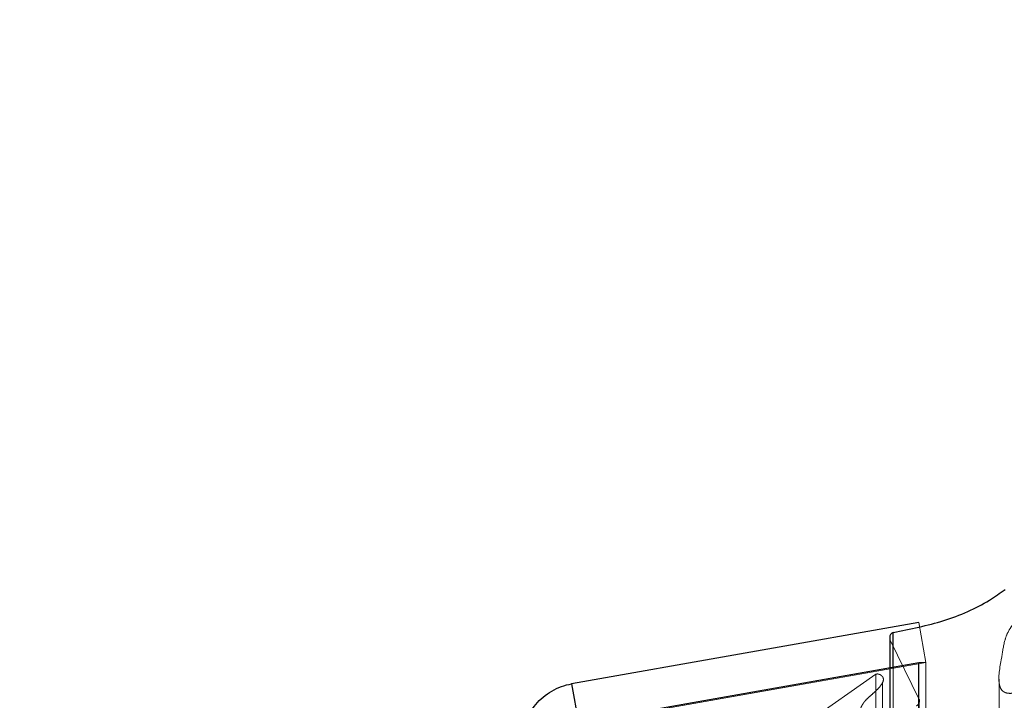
# Model space of a CAD drawing. Header units: inches. Extents: x 0.2 to 10.8, y 0.2 to 8.2.
# Tile 152 of 164: x 5.439 to 5.5267, y 5.1278 to 5.1884. Entities that reach past the tile are written whole.
import ezdxf

# ---------------------------------------------------------------- set-up
doc = ezdxf.new("R2010")
doc.units = ezdxf.units.IN
doc.header["$MEASUREMENT"] = 0
doc.linetypes.add('HIDDEN', pattern=[0.07500000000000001, 0.05, -0.025])
doc.layers.add('DIMENSIONS', color=140, linetype='Continuous')
doc.styles.add('SLDTEXTSTYLE0', font='TXT', dxfattribs={"width": 0.7})
doc.dimstyles.new('SLDDIMSTYLE5', dxfattribs={"dimtxt": 0.0849609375, "dimasz": 0.13, "dimexe": 0, "dimexo": 0.0625, "dimgap": 0.021240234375, "dimtad": 0, "dimtih": 1, "dimtoh": 1, "dimdec": 4, "dimlfac": 20, "dimzin": 12, "dimdsep": 46, "dimtxsty": 'SLDTEXTSTYLE0', "dimsah": 1, "dimcen": 0.09, "dimadec": 0, "dimazin": 3, "dimtfac": 1, "dimtdec": 0, "dimtofl": 0, "dimtmove": 0, "dimatfit": 3, "dimfxl": 0, "dimfrac": 2, "dimtolj": 1, "dimtzin": 12, "dimarcsym": 0})

# ---------------------------------------------------------------- blocks, each defined once
blk = doc.blocks.new('_D_17')
at = {"layer": 'DIMENSIONS'}
blk.add_line((5.878189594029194, 5.426307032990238), (5.439038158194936, 5.426307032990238), dxfattribs=at)
for radius, start, end in [(0.5576267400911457, 154.8526864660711, 180), (0.5576267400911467, 205.0000000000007, 230.1473135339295)]:
    blk.add_arc((6.121664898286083, 5.426307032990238), radius, start, end, dxfattribs=at)
for points in [[(5.564038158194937, 5.426307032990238), (5.598762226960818, 5.553170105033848), (5.559024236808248, 5.55774089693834)], [(5.616283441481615, 5.190643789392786), (5.667285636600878, 5.069405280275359), (5.701368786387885, 5.090341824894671)]]:
    blk.add_solid(points, dxfattribs=at)
at = {"layer": 'DIMENSIONS', "insert": (5.475520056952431, 5.349957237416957), "char_height": 0.08333333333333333, "attachment_point": 1, "style": 'SLDTEXTSTYLE0'}
blk.add_mtext('25°', dxfattribs=at)

msp = doc.modelspace()

# ---------------------------------------------------------------- linework, layer by layer
at = {"color": 7, "linetype": 'Continuous', "lineweight": 25}
for p, q in [((5.519104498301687, 5.134674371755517), (5.488191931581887, 5.129223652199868)), ((5.516518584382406, 5.133343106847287), (5.516518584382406, 5.130667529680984)), ((5.516824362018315, 5.13072144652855), (5.516824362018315, 5.133803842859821)), ((5.488191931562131, 5.12567277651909), (5.519104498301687, 5.131123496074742)), ((5.519104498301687, 3.100958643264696), (5.519104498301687, 5.131123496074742)), ((5.519104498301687, 5.131123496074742), (5.519146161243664, 5.131123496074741)), ((5.488191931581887, 5.129223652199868), (5.488799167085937, 5.125779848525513))]:
    msp.add_line(p, q, dxfattribs=at)
at = {"color": 7, "linetype": 'HIDDEN', "lineweight": 18}
for p, q in [((5.519104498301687, 5.134674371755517), (5.519729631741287, 5.131129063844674)), ((5.516569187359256, 3.098958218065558), (5.516569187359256, 5.133123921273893)), ((5.519149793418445, 5.127832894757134), (5.516569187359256, 5.133123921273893)), ((5.516569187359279, 3.098958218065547), (5.516569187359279, 5.133123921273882)), ((5.519729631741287, 5.131129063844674), (5.488817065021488, 5.125678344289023)), ((5.488817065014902, 5.12567277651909), (5.519729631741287, 5.131123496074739)), ((5.516518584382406, 5.130667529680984), (5.516518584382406, 3.101414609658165)), ((5.516824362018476, 3.101360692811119), (5.516824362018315, 5.13072144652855)), ((5.519146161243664, 5.131123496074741), (5.519729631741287, 5.131123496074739)), ((5.519729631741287, 3.100958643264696), (5.519729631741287, 5.131123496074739)), ((5.506832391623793, 5.124163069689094), (5.5152865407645, 5.130082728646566)), ((5.515286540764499, 3.101999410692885), (5.515286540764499, 5.130082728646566)), ((5.515881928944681, 3.102752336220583), (5.515881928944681, 5.129352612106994)), ((5.526262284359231, 5.129633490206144), (5.526262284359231, 5.129625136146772)), ((5.526262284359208, 5.129625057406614), (5.526262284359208, 3.102456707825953)), ((5.519149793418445, 3.104249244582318), (5.519149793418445, 5.127832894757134))]:
    msp.add_line(p, q, dxfattribs=at)
at = {"color": 7, "linetype": 'Continuous', "lineweight": 25}
msp.add_arc((5.517018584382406, 5.133343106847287), 0.0005000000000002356, 112.8577604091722, 180, dxfattribs=at)
at = {"color": 7, "linetype": 'HIDDEN', "lineweight": 18}
for centre, radius, start, end in [((5.517018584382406, 5.133343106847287), 0.0005000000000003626, 180, 205.9999999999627), ((5.5186658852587, 5.127707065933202), 0.0005000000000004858, 295.2138142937, 14.57562494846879)]:
    msp.add_arc(centre, radius, start, end, dxfattribs=at)
for points, knots in [([(5.52821541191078, 5.138605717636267), (5.528551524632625, 5.138741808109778), (5.529100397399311, 5.138964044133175), (5.529739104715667, 5.139160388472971), (5.530058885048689, 5.139167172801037), (5.530148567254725, 5.13915403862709), (5.530208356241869, 5.139135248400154), (5.530258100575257, 5.139104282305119), (5.530310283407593, 5.139046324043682), (5.530369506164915, 5.138890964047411), (5.530176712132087, 5.137791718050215), (5.529092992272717, 5.136044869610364), (5.527238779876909, 5.134419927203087), (5.526655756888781, 5.132842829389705), (5.526490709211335, 5.131205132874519), (5.526070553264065, 5.129729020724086), (5.526423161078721, 5.128731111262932), (5.526591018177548, 5.128563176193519), (5.526719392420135, 5.128481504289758), (5.526873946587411, 5.128416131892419), (5.52715676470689, 5.128358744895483), (5.527612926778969, 5.128395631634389), (5.528049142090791, 5.128441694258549), (5.528338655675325, 5.128458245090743), (5.528415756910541, 5.128459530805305), (5.52843700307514, 5.128459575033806), (5.528443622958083, 5.128459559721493), (5.528525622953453, 5.12845922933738), (5.52867158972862, 5.128449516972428), (5.528866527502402, 5.128390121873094), (5.529028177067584, 5.128301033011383), (5.529161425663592, 5.128121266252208), (5.529207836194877, 5.127931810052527), (5.529171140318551, 5.127819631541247), (5.52916539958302, 5.127802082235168)], [0, 0, 0, 0, 0.05464613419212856, 0.08923724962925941, 0.0959247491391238, 0.09910046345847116, 0.1021457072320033, 0.1051385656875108, 0.108253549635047, 0.1153070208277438, 0.1360584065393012, 0.3258696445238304, 0.4874533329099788, 0.5426058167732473, 0.648523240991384, 0.8131146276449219, 0.837242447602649, 0.8465307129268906, 0.8541357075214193, 0.8618996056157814, 0.8711747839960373, 0.8947543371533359, 0.9253564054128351, 0.9334276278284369, 0.93560536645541, 0.9362269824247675, 0.9364211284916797, 0.9365375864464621, 0.9477632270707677, 0.9567627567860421, 0.9656696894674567, 0.9768514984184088, 0.9963786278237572, 0.9999999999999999, 0.9999999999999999, 0.9999999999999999, 0.9999999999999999]), ([(5.515286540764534, 5.130082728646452), (5.515307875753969, 5.130088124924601), (5.515351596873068, 5.130099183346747), (5.515424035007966, 5.130102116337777), (5.515500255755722, 5.130094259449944), (5.515579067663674, 5.130074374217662), (5.515657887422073, 5.130042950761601), (5.515733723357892, 5.130000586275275), (5.515802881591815, 5.129948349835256), (5.51586591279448, 5.12988262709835), (5.515931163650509, 5.129781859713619), (5.515988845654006, 5.129556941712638), (5.515852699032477, 5.129251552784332), (5.515584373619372, 5.128890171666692), (5.515223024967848, 5.128521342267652), (5.514782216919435, 5.128144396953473), (5.514426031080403, 5.127824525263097), (5.514195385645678, 5.127540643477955), (5.514046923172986, 5.127309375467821), (5.513919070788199, 5.127028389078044), (5.513839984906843, 5.126695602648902), (5.513843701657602, 5.126344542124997), (5.513919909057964, 5.126016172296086), (5.514060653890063, 5.125786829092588), (5.514240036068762, 5.125645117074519), (5.514458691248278, 5.125564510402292), (5.514709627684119, 5.125526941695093), (5.514986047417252, 5.125521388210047), (5.515172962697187, 5.125543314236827), (5.515267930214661, 5.125554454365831)], [0, 0, 0, 0, 0.00801566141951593, 0.01642624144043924, 0.02548130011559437, 0.03532265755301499, 0.04596837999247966, 0.05731829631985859, 0.0691868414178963, 0.08154973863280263, 0.09716460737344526, 0.1262066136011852, 0.1938647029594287, 0.2508569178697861, 0.3344528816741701, 0.4187957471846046, 0.501014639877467, 0.5361129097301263, 0.5786151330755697, 0.6281782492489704, 0.6848127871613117, 0.7500089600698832, 0.8064906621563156, 0.8477526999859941, 0.8748195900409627, 0.9022650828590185, 0.9327237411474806, 0.9658184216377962, 1, 1, 1, 1])]:
    msp.add_open_spline(points, degree=3, knots=knots, dxfattribs=at)
at = {"color": 7, "linetype": 'Continuous', "lineweight": 25}
for points, knots in [([(5.516824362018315, 5.133803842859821), (5.518351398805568, 5.134106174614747), (5.521426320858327, 5.134714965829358), (5.524756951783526, 5.136170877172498), (5.526334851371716, 5.137302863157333), (5.526786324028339, 5.137626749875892)], [0, 0, 0, 0, 0.4132358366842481, 0.8321135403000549, 1, 1, 1, 1]), ([(5.483729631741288, 5.123905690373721), (5.483729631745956, 5.124534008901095), (5.483840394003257, 5.125162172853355), (5.484270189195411, 5.126343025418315), (5.484589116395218, 5.126895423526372), (5.485396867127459, 5.127858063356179), (5.485885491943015, 5.128268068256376), (5.486973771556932, 5.12889638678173), (5.487573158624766, 5.129114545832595), (5.488191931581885, 5.129223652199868)], [0, 0, 0, 0, 0.25, 0.25, 0.5, 0.5, 0.75, 0.75, 1, 1, 1, 1])]:
    msp.add_open_spline(points, degree=3, knots=knots, dxfattribs=at)

# ---------------------------------------------------------------- dimensions: what is measured, and where the dimension line sits
at = {"layer": 'DIMENSIONS'}
dim = msp.add_angular_dim_2l(base=(5.577411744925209, 5.547699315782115), line1=((5.928189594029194, 5.426307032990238), (6.121664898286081, 5.426307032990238)), line2=((5.539573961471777, 5.154873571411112), (6.121664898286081, 5.426307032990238)), dimstyle='SLDDIMSTYLE5', dxfattribs=at)
dim.commit()
dim.dimension.update_dxf_attribs({"geometry": '_D_17', "text_midpoint": (5.576291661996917, 5.310050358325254), "dimtype": 162})

doc.saveas('drawing.dxf')
